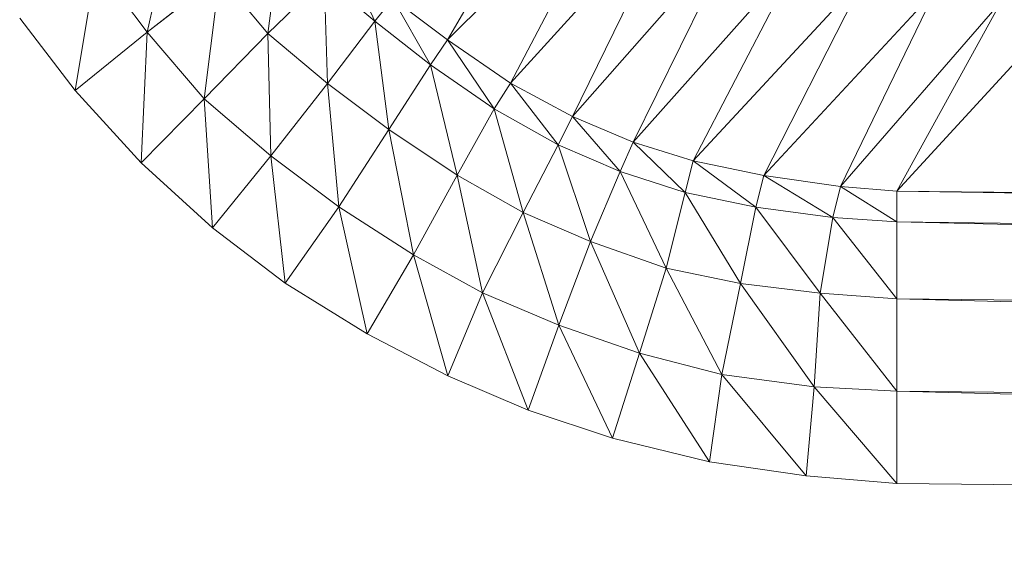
# Model space of a CAD drawing. Header units: metres. Extents: x 391.1 to 427.5, y 12.7 to 28.4.
# Tile 89 of 240: x 408.2089 to 408.252, y 20.9357 to 20.9594. Entities that reach past the tile are written whole.
import ezdxf

# ---------------------------------------------------------------- set-up
doc = ezdxf.new("R2010")
doc.units = ezdxf.units.M
doc.layers.add('02_MOBILIARIO', color=7, linetype='Continuous', lineweight=18)

# ---------------------------------------------------------------- blocks, each defined once
blk = doc.blocks.new('Family - Plats de dutxa PS-1-153387-01_ENLLUMENAT_PS1')
at = {"layer": '02_MOBILIARIO', "color": 253, "true_color": 0xaaaaaa}
for p, q in [((0.095882, 0.078071), (0.101401, 0.08762)), ((0.101401, 0.08762), (0.095882, 0.078071)), ((0.095882, 0.078071), (0.103712, 0.085885)), ((0.103712, 0.085885), (0.095882, 0.078071)), ((0.098635, 0.076167), (0.103712, 0.085885)), ((0.103712, 0.085885), (0.098635, 0.076167)), ((0.098635, 0.076167), (0.106078, 0.084383)), ((0.106078, 0.084383), (0.098635, 0.076167)), ((0.101344, 0.074717), (0.106078, 0.084383)), ((0.106078, 0.084383), (0.101344, 0.074717)), ((0.083873, 0.083575), (0.082717, 0.078407)), ((0.082717, 0.078407), (0.083873, 0.083575)), ((0.088619, 0.082953), (0.088009, 0.078353)), ((0.088009, 0.078353), (0.088619, 0.082953)), ((0.101344, 0.074717), (0.108633, 0.082995)), ((0.108633, 0.082995), (0.101344, 0.074717)), ((0.10401, 0.073589), (0.108633, 0.082995)), ((0.108633, 0.082995), (0.10401, 0.073589)), ((0.092689, 0.078883), (0.091424, 0.081688)), ((0.091424, 0.081688), (0.092689, 0.078883)), ((0.10401, 0.073589), (0.111338, 0.081832)), ((0.111338, 0.081832), (0.10401, 0.073589)), ((0.106628, 0.072774), (0.111338, 0.081832)), ((0.111338, 0.081832), (0.106628, 0.072774)), ((0.080487, 0.081384), (0.07957, 0.075853)), ((0.07957, 0.075853), (0.080487, 0.081384)), ((0.082717, 0.078407), (0.080487, 0.081384)), ((0.080487, 0.081384), (0.082717, 0.078407)), ((0.082717, 0.078407), (0.085896, 0.080879)), ((0.085896, 0.080879), (0.082717, 0.078407)), ((0.085896, 0.080879), (0.085222, 0.075485)), ((0.085222, 0.075485), (0.085896, 0.080879)), ((0.085896, 0.080879), (0.088009, 0.078353)), ((0.088009, 0.078353), (0.085896, 0.080879)), ((0.09048, 0.080744), (0.088009, 0.078353)), ((0.09048, 0.080744), (0.088009, 0.078353)), ((0.090615, 0.07616), (0.09048, 0.080744)), ((0.09048, 0.080744), (0.092689, 0.078883)), ((0.09048, 0.080744), (0.090615, 0.07616)), ((0.092689, 0.078883), (0.09048, 0.080744)), ((0.106628, 0.072774), (0.11423, 0.080968)), ((0.11423, 0.080968), (0.106628, 0.072774)), ((0.109721, 0.072128), (0.11423, 0.080968)), ((0.11423, 0.080968), (0.109721, 0.072128)), ((0.109721, 0.072128), (0.117235, 0.080218)), ((0.117235, 0.080218), (0.109721, 0.072128)), ((0.113086, 0.071643), (0.117235, 0.080218)), ((0.117235, 0.080218), (0.113086, 0.071643)), ((0.092689, 0.078883), (0.093482, 0.079888)), ((0.093482, 0.079888), (0.092689, 0.078883)), ((0.095882, 0.078071), (0.093482, 0.079888)), ((0.095127, 0.076969), (0.093482, 0.079888)), ((0.093482, 0.079888), (0.095882, 0.078071)), ((0.093482, 0.079888), (0.095127, 0.076969)), ((0.113086, 0.071643), (0.120128, 0.079767)), ((0.120128, 0.079767), (0.113086, 0.071643)), ((0.115559, 0.071441), (0.120128, 0.079767)), ((0.120128, 0.079767), (0.115559, 0.071441)), ((0.122975, 0.07953), (0.115559, 0.071441)), ((0.115559, 0.071441), (0.122975, 0.07953)), ((0.07957, 0.075853), (0.077141, 0.079026)), ((0.077141, 0.079026), (0.07957, 0.075853)), ((0.092689, 0.078883), (0.090615, 0.07616)), ((0.090615, 0.07616), (0.092689, 0.078883)), ((0.093312, 0.074137), (0.092689, 0.078883)), ((0.092689, 0.078883), (0.095127, 0.076969)), ((0.092689, 0.078883), (0.093312, 0.074137)), ((0.095127, 0.076969), (0.092689, 0.078883)), ((0.07957, 0.075853), (0.082717, 0.078407)), ((0.082717, 0.078407), (0.07957, 0.075853)), ((0.082717, 0.078407), (0.082461, 0.072675)), ((0.082461, 0.072675), (0.082717, 0.078407)), ((0.082717, 0.078407), (0.085222, 0.075485)), ((0.085222, 0.075485), (0.082717, 0.078407)), ((0.088009, 0.078353), (0.085222, 0.075485)), ((0.088009, 0.078353), (0.085222, 0.075485)), ((0.088143, 0.072981), (0.088009, 0.078353)), ((0.088009, 0.078353), (0.090615, 0.07616)), ((0.088009, 0.078353), (0.088143, 0.072981)), ((0.090615, 0.07616), (0.088009, 0.078353)), ((0.095882, 0.078071), (0.095127, 0.076969)), ((0.095127, 0.076969), (0.095882, 0.078071)), ((0.098635, 0.076167), (0.095882, 0.078071)), ((0.097919, 0.075046), (0.095882, 0.078071)), ((0.095882, 0.078071), (0.098635, 0.076167)), ((0.095882, 0.078071), (0.097919, 0.075046)), ((0.093312, 0.074137), (0.095127, 0.076969)), ((0.095127, 0.076969), (0.093312, 0.074137)), ((0.097919, 0.075046), (0.095127, 0.076969)), ((0.096294, 0.072146), (0.095127, 0.076969)), ((0.095127, 0.076969), (0.097919, 0.075046)), ((0.095127, 0.076969), (0.096294, 0.072146)), ((0.088143, 0.072981), (0.090615, 0.07616)), ((0.090615, 0.07616), (0.088143, 0.072981)), ((0.093312, 0.074137), (0.090615, 0.07616)), ((0.09112, 0.07075), (0.090615, 0.07616)), ((0.090615, 0.07616), (0.093312, 0.074137)), ((0.090615, 0.07616), (0.09112, 0.07075)), ((0.097919, 0.075046), (0.098635, 0.076167)), ((0.098635, 0.076167), (0.097919, 0.075046)), ((0.101344, 0.074717), (0.098635, 0.076167)), ((0.100727, 0.073463), (0.098635, 0.076167)), ((0.098635, 0.076167), (0.101344, 0.074717)), ((0.098635, 0.076167), (0.100727, 0.073463)), ((0.082461, 0.072675), (0.07957, 0.075853)), ((0.07957, 0.075853), (0.082461, 0.072675)), ((0.085222, 0.075485), (0.082461, 0.072675)), ((0.085222, 0.075485), (0.082461, 0.072675)), ((0.088143, 0.072981), (0.085222, 0.075485)), ((0.085589, 0.069834), (0.085222, 0.075485)), ((0.085222, 0.075485), (0.088143, 0.072981)), ((0.085222, 0.075485), (0.085589, 0.069834)), ((0.096294, 0.072146), (0.097919, 0.075046)), ((0.097919, 0.075046), (0.096294, 0.072146)), ((0.100727, 0.073463), (0.097919, 0.075046)), ((0.099184, 0.070502), (0.097919, 0.075046)), ((0.097919, 0.075046), (0.100727, 0.073463)), ((0.097919, 0.075046), (0.099184, 0.070502)), ((0.100727, 0.073463), (0.101344, 0.074717)), ((0.101344, 0.074717), (0.100727, 0.073463)), ((0.10401, 0.073589), (0.101344, 0.074717)), ((0.103432, 0.072298), (0.101344, 0.074717)), ((0.101344, 0.074717), (0.10401, 0.073589)), ((0.101344, 0.074717), (0.103432, 0.072298)), ((0.09112, 0.07075), (0.093312, 0.074137)), ((0.093312, 0.074137), (0.09112, 0.07075)), ((0.096294, 0.072146), (0.093312, 0.074137)), ((0.094387, 0.068643), (0.093312, 0.074137)), ((0.093312, 0.074137), (0.096294, 0.072146)), ((0.093312, 0.074137), (0.094387, 0.068643)), ((0.099184, 0.070502), (0.100727, 0.073463)), ((0.100727, 0.073463), (0.099184, 0.070502)), ((0.10214, 0.069232), (0.100727, 0.073463)), ((0.100727, 0.073463), (0.103432, 0.072298)), ((0.100727, 0.073463), (0.10214, 0.069232)), ((0.103432, 0.072298), (0.100727, 0.073463)), ((0.103432, 0.072298), (0.10401, 0.073589)), ((0.10401, 0.073589), (0.103432, 0.072298)), ((0.106628, 0.072774), (0.10401, 0.073589)), ((0.106288, 0.071381), (0.10401, 0.073589)), ((0.10401, 0.073589), (0.106628, 0.072774)), ((0.10401, 0.073589), (0.106288, 0.071381)), ((0.085589, 0.069834), (0.088143, 0.072981)), ((0.088143, 0.072981), (0.085589, 0.069834)), ((0.09112, 0.07075), (0.088143, 0.072981)), ((0.088762, 0.067405), (0.088143, 0.072981)), ((0.088143, 0.072981), (0.09112, 0.07075)), ((0.088143, 0.072981), (0.088762, 0.067405)), ((0.085589, 0.069834), (0.082461, 0.072675)), ((0.082461, 0.072675), (0.085589, 0.069834)), ((0.106288, 0.071381), (0.106628, 0.072774)), ((0.106628, 0.072774), (0.106288, 0.071381)), ((0.109721, 0.072128), (0.106628, 0.072774)), ((0.106628, 0.072774), (0.109381, 0.070736)), ((0.109381, 0.070736), (0.106628, 0.072774)), ((0.106628, 0.072774), (0.109721, 0.072128)), ((0.096294, 0.072146), (0.094387, 0.068643)), ((0.094387, 0.068643), (0.096294, 0.072146)), ((0.099184, 0.070502), (0.096294, 0.072146)), ((0.097415, 0.06699), (0.096294, 0.072146)), ((0.096294, 0.072146), (0.099184, 0.070502)), ((0.096294, 0.072146), (0.097415, 0.06699)), ((0.10214, 0.069232), (0.103432, 0.072298)), ((0.103432, 0.072298), (0.10214, 0.069232)), ((0.105446, 0.06807), (0.103432, 0.072298)), ((0.103432, 0.072298), (0.106288, 0.071381)), ((0.103432, 0.072298), (0.105446, 0.06807)), ((0.106288, 0.071381), (0.103432, 0.072298)), ((0.109381, 0.070736), (0.109721, 0.072128)), ((0.109721, 0.072128), (0.109381, 0.070736)), ((0.113086, 0.071643), (0.109721, 0.072128)), ((0.112746, 0.070284), (0.109721, 0.072128)), ((0.109721, 0.072128), (0.113086, 0.071643)), ((0.109721, 0.072128), (0.112746, 0.070284)), ((0.112746, 0.070284), (0.113086, 0.071643)), ((0.113086, 0.071643), (0.112746, 0.070284)), ((0.115559, 0.071441), (0.113086, 0.071643)), ((0.115559, 0.070092), (0.113086, 0.071643)), ((0.113086, 0.071643), (0.115559, 0.071441)), ((0.113086, 0.071643), (0.115559, 0.070092)), ((0.105446, 0.06807), (0.106288, 0.071381)), ((0.106288, 0.071381), (0.105446, 0.06807)), ((0.108701, 0.067398), (0.106288, 0.071381)), ((0.106288, 0.071381), (0.109381, 0.070736)), ((0.106288, 0.071381), (0.108701, 0.067398)), ((0.109381, 0.070736), (0.106288, 0.071381)), ((0.409997, 0.06807), (0.115559, 0.071441)), ((0.115559, 0.071441), (0.409997, 0.066721)), ((0.115559, 0.071441), (0.115559, 0.070092)), ((0.409997, 0.066721), (0.115559, 0.071441)), ((0.115559, 0.071441), (0.409997, 0.06807)), ((0.115559, 0.070092), (0.115559, 0.071441)), ((0.088762, 0.067405), (0.09112, 0.07075)), ((0.09112, 0.07075), (0.088762, 0.067405)), ((0.092362, 0.065186), (0.09112, 0.07075)), ((0.09112, 0.07075), (0.094387, 0.068643)), ((0.09112, 0.07075), (0.092362, 0.065186)), ((0.094387, 0.068643), (0.09112, 0.07075)), ((0.108701, 0.067398), (0.109381, 0.070736)), ((0.109381, 0.070736), (0.108701, 0.067398)), ((0.112201, 0.066963), (0.109381, 0.070736)), ((0.109381, 0.070736), (0.112746, 0.070284)), ((0.109381, 0.070736), (0.112201, 0.066963)), ((0.112746, 0.070284), (0.109381, 0.070736)), ((0.099184, 0.070502), (0.097415, 0.06699)), ((0.097415, 0.06699), (0.099184, 0.070502)), ((0.10214, 0.069232), (0.099184, 0.070502)), ((0.100747, 0.065564), (0.099184, 0.070502)), ((0.099184, 0.070502), (0.10214, 0.069232)), ((0.099184, 0.070502), (0.100747, 0.065564)), ((0.112201, 0.066963), (0.112746, 0.070284)), ((0.112746, 0.070284), (0.112201, 0.066963)), ((0.115559, 0.066721), (0.112746, 0.070284)), ((0.112746, 0.070284), (0.115559, 0.070092)), ((0.112746, 0.070284), (0.115559, 0.066721)), ((0.115559, 0.070092), (0.112746, 0.070284)), ((0.409997, 0.066721), (0.115559, 0.070092)), ((0.409997, 0.063351), (0.115559, 0.070092)), ((0.115559, 0.070092), (0.409997, 0.066721)), ((0.115559, 0.070092), (0.409997, 0.063351)), ((0.115559, 0.070092), (0.115559, 0.066721)), ((0.115559, 0.066721), (0.115559, 0.070092)), ((0.088762, 0.067405), (0.085589, 0.069834)), ((0.085589, 0.069834), (0.088762, 0.067405)), ((0.100747, 0.065564), (0.10214, 0.069232)), ((0.10214, 0.069232), (0.100747, 0.065564)), ((0.105446, 0.06807), (0.10214, 0.069232)), ((0.104282, 0.064342), (0.10214, 0.069232)), ((0.10214, 0.069232), (0.105446, 0.06807)), ((0.10214, 0.069232), (0.104282, 0.064342)), ((0.092362, 0.065186), (0.094387, 0.068643)), ((0.094387, 0.068643), (0.092362, 0.065186)), ((0.097415, 0.06699), (0.094387, 0.068643)), ((0.095896, 0.06335), (0.094387, 0.068643)), ((0.094387, 0.068643), (0.097415, 0.06699)), ((0.094387, 0.068643), (0.095896, 0.06335)), ((0.104282, 0.064342), (0.105446, 0.06807)), ((0.105446, 0.06807), (0.104282, 0.064342)), ((0.108701, 0.067398), (0.105446, 0.06807)), ((0.107891, 0.063409), (0.105446, 0.06807)), ((0.105446, 0.06807), (0.108701, 0.067398)), ((0.105446, 0.06807), (0.107891, 0.063409)), ((0.092362, 0.065186), (0.088762, 0.067405)), ((0.088762, 0.067405), (0.092362, 0.065186)), ((0.107891, 0.063409), (0.108701, 0.067398)), ((0.108701, 0.067398), (0.107891, 0.063409)), ((0.112201, 0.066963), (0.108701, 0.067398)), ((0.111928, 0.062863), (0.108701, 0.067398)), ((0.108701, 0.067398), (0.112201, 0.066963)), ((0.108701, 0.067398), (0.111928, 0.062863)), ((0.097415, 0.06699), (0.095896, 0.06335)), ((0.095896, 0.06335), (0.097415, 0.06699)), ((0.100747, 0.065564), (0.097415, 0.06699)), ((0.099408, 0.061837), (0.097415, 0.06699)), ((0.097415, 0.06699), (0.100747, 0.065564)), ((0.097415, 0.06699), (0.099408, 0.061837)), ((0.111928, 0.062863), (0.112201, 0.066963)), ((0.112201, 0.066963), (0.111928, 0.062863)), ((0.115559, 0.066721), (0.112201, 0.066963)), ((0.115559, 0.062676), (0.112201, 0.066963)), ((0.112201, 0.066963), (0.115559, 0.066721)), ((0.112201, 0.066963), (0.115559, 0.062676)), ((0.409997, 0.063351), (0.115559, 0.066721)), ((0.115559, 0.066721), (0.409997, 0.059306)), ((0.115559, 0.066721), (0.115559, 0.062676)), ((0.409997, 0.059306), (0.115559, 0.066721)), ((0.115559, 0.066721), (0.409997, 0.063351)), ((0.115559, 0.062676), (0.115559, 0.066721)), ((0.099408, 0.061837), (0.100747, 0.065564)), ((0.100747, 0.065564), (0.099408, 0.061837)), ((0.103103, 0.060607), (0.100747, 0.065564)), ((0.100747, 0.065564), (0.104282, 0.064342)), ((0.100747, 0.065564), (0.103103, 0.060607)), ((0.104282, 0.064342), (0.100747, 0.065564)), ((0.095896, 0.06335), (0.092362, 0.065186)), ((0.092362, 0.065186), (0.095896, 0.06335)), ((0.104282, 0.064342), (0.103103, 0.060607)), ((0.103103, 0.060607), (0.104282, 0.064342)), ((0.107344, 0.059582), (0.104282, 0.064342)), ((0.104282, 0.064342), (0.107891, 0.063409)), ((0.104282, 0.064342), (0.107344, 0.059582)), ((0.107891, 0.063409), (0.104282, 0.064342)), ((0.107344, 0.059582), (0.107891, 0.063409)), ((0.107891, 0.063409), (0.107344, 0.059582)), ((0.111586, 0.058967), (0.107891, 0.063409)), ((0.107891, 0.063409), (0.111928, 0.062863)), ((0.107891, 0.063409), (0.111586, 0.058967)), ((0.111928, 0.062863), (0.107891, 0.063409)), ((0.099408, 0.061837), (0.095896, 0.06335)), ((0.095896, 0.06335), (0.099408, 0.061837)), ((0.111586, 0.058967), (0.111928, 0.062863)), ((0.111928, 0.062863), (0.111586, 0.058967)), ((0.115559, 0.058632), (0.111928, 0.062863)), ((0.111928, 0.062863), (0.115559, 0.062676)), ((0.111928, 0.062863), (0.115559, 0.058632)), ((0.115559, 0.062676), (0.111928, 0.062863)), ((0.409997, 0.059306), (0.115559, 0.062676)), ((0.409997, 0.055261), (0.115559, 0.062676)), ((0.115559, 0.062676), (0.409997, 0.059306)), ((0.115559, 0.062676), (0.409997, 0.055261)), ((0.115559, 0.062676), (0.115559, 0.058632)), ((0.115559, 0.058632), (0.115559, 0.062676)), ((0.103103, 0.060607), (0.099408, 0.061837)), ((0.099408, 0.061837), (0.103103, 0.060607)), ((0.107344, 0.059582), (0.103103, 0.060607)), ((0.103103, 0.060607), (0.107344, 0.059582)), ((0.111586, 0.058967), (0.107344, 0.059582)), ((0.107344, 0.059582), (0.111586, 0.058967)), ((0.115559, 0.058632), (0.111586, 0.058967)), ((0.111586, 0.058967), (0.115559, 0.058632)), ((0.409997, 0.055261), (0.115559, 0.058632)), ((0.409997, 0.055261), (0.115559, 0.058632))]:
    blk.add_line(p, q, dxfattribs=at)
blk = doc.blocks.new('LONDR55-XX_ZZ-ARQ-CAA-M3D-Londres55_ifc-1-01_ENLLUMENAT_PS1')
at = {"layer": '02_MOBILIARIO', "color": 253, "lineweight": 18, "true_color": 0xaaaaaa}
blk.add_blockref('Family - Plats de dutxa PS-1-153387-01_ENLLUMENAT_PS1', (408.131716, 20.880476), dxfattribs=at)

msp = doc.modelspace()

# ---------------------------------------------------------------- block references
at = {"lineweight": 5}
msp.add_blockref('LONDR55-XX_ZZ-ARQ-CAA-M3D-Londres55_ifc-1-01_ENLLUMENAT_PS1', (0, 0), dxfattribs=at)

doc.saveas('drawing.dxf')
